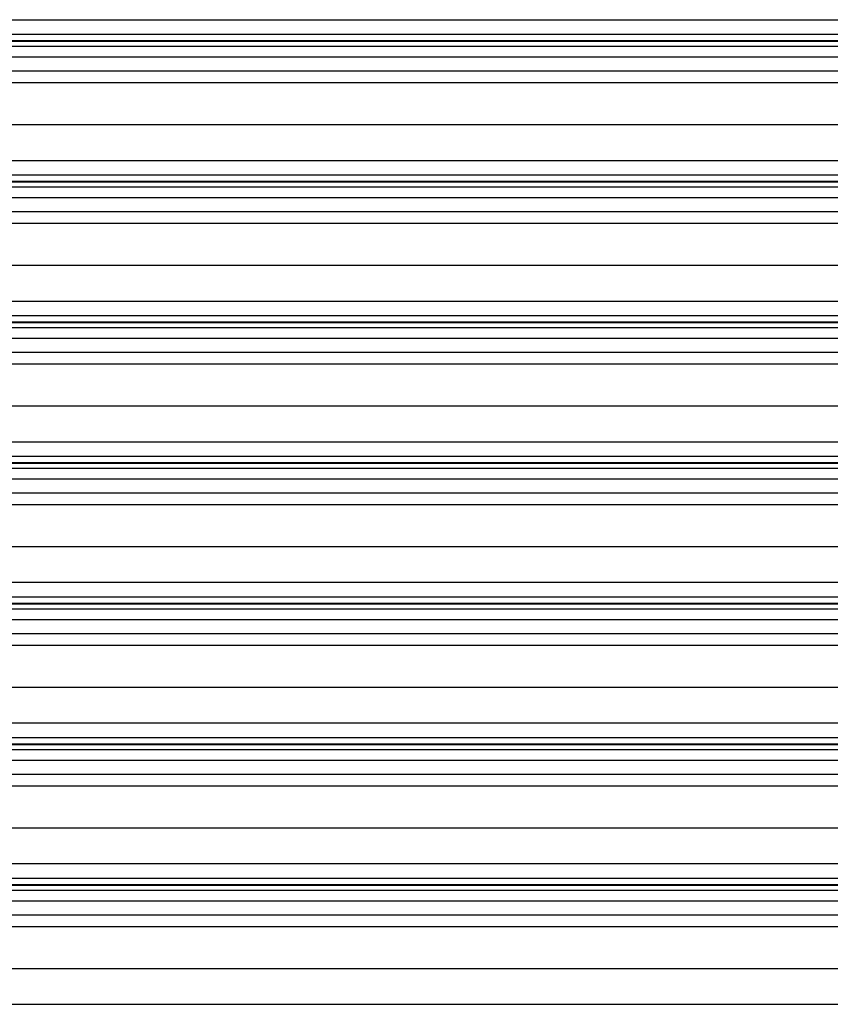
# Model space of a CAD drawing. Header units: inches. Extents: x 170 to 284, y 215 to 248.
# Tile 15 of 256: x 178.69 to 179.87, y 220.76 to 222.2. Entities that reach past the tile are written whole.
import ezdxf

# ---------------------------------------------------------------- set-up
doc = ezdxf.new("R2010")
doc.units = ezdxf.units.IN
doc.header["$LTSCALE"] = 0.25
doc.header["$MEASUREMENT"] = 0
doc.linetypes.add('CENTER', pattern=[2, 1.25, -0.25, 0.25, -0.25])
doc.layers.add('RH BENCH MOUNT', color=7, linetype='Continuous')
doc.layers.add('SECTION CUTS', color=6, linetype='CENTER')

msp = doc.modelspace()

# ---------------------------------------------------------------- linework, layer by layer
at = {"layer": 'RH BENCH MOUNT'}
for p, q in [((177.79226, 222.19852), (181.82458, 222.19852)), ((177.79226, 222.17714), (181.82458, 222.17714)), ((181.82458, 222.16766), (177.79226, 222.16766)), ((177.79226, 222.16702), (181.82458, 222.16702)), ((177.79226, 222.16), (181.82458, 222.16)), ((177.79226, 222.14432), (181.82458, 222.14432)), ((177.79226, 222.12393), (181.82458, 222.12393)), ((177.86881, 222.10685), (181.74803, 222.10685)), ((177.82243, 222.04546), (181.79441, 222.04546)), ((177.79226, 221.99307), (181.82458, 221.99307)), ((177.79226, 221.9717), (181.82458, 221.9717)), ((181.82458, 221.96221), (177.79226, 221.96221)), ((177.79226, 221.96157), (181.82458, 221.96157)), ((177.79226, 221.95455), (181.82458, 221.95455)), ((177.79226, 221.93887), (181.82458, 221.93887)), ((177.79226, 221.91848), (181.82458, 221.91848)), ((177.86881, 221.90141), (181.74803, 221.90141)), ((177.82243, 221.84001), (181.79441, 221.84001)), ((177.79226, 221.78763), (181.82458, 221.78763)), ((177.79226, 221.76625), (181.82458, 221.76625)), ((181.82458, 221.75676), (177.79226, 221.75676)), ((177.79226, 221.75612), (181.82458, 221.75612)), ((177.79226, 221.74911), (181.82458, 221.74911)), ((177.79226, 221.73342), (181.82458, 221.73342)), ((177.79226, 221.71303), (181.82458, 221.71303)), ((177.86881, 221.69596), (181.74803, 221.69596)), ((177.82243, 221.63457), (181.79441, 221.63457)), ((177.79226, 221.58218), (181.82458, 221.58218)), ((177.79226, 221.5608), (181.82458, 221.5608)), ((181.82458, 221.55132), (177.79226, 221.55132)), ((177.79226, 221.55068), (181.82458, 221.55068)), ((177.79226, 221.54366), (181.82458, 221.54366)), ((177.79226, 221.52797), (181.82458, 221.52797)), ((177.79226, 221.50759), (181.82458, 221.50759)), ((177.86881, 221.49051), (181.74803, 221.49051)), ((177.82243, 221.42912), (181.79441, 221.42912)), ((177.79226, 221.37673), (181.82458, 221.37673)), ((177.79226, 221.35535), (181.82458, 221.35535)), ((181.82458, 221.34587), (177.79226, 221.34587)), ((177.79226, 221.34523), (181.82458, 221.34523)), ((177.79226, 221.33821), (181.82458, 221.33821)), ((177.79226, 221.32253), (181.82458, 221.32253)), ((177.79226, 221.30214), (181.82458, 221.30214)), ((177.86881, 221.28506), (181.74803, 221.28506)), ((177.82243, 221.22367), (181.79441, 221.22367)), ((177.79226, 221.17129), (181.82458, 221.17129)), ((177.79226, 221.14991), (181.82458, 221.14991)), ((181.82458, 221.14042), (177.79226, 221.14042)), ((177.79226, 221.13978), (181.82458, 221.13978)), ((177.79226, 221.13276), (181.82458, 221.13276)), ((177.79226, 221.11708), (181.82458, 221.11708)), ((177.79226, 221.09669), (181.82458, 221.09669)), ((177.86881, 221.07962), (181.74803, 221.07962)), ((177.82243, 221.01822), (181.79441, 221.01822)), ((177.79226, 220.96584), (181.82458, 220.96584)), ((177.79226, 220.94446), (181.82458, 220.94446)), ((181.82458, 220.93497), (177.79226, 220.93497)), ((177.79226, 220.93433), (181.82458, 220.93433)), ((177.79226, 220.92732), (181.82458, 220.92732)), ((177.79226, 220.91163), (181.82458, 220.91163)), ((177.79226, 220.89124), (181.82458, 220.89124)), ((177.86881, 220.87417), (181.74803, 220.87417)), ((177.82243, 220.81278), (181.79441, 220.81278)), ((177.79226, 220.76039), (181.82458, 220.76039))]:
    msp.add_line(p, q, dxfattribs=at)
at = {"layer": 'SECTION CUTS'}
msp.add_line((177.14667, 221.28506), (182.56603, 221.28506), dxfattribs=at)

doc.saveas('drawing.dxf')
